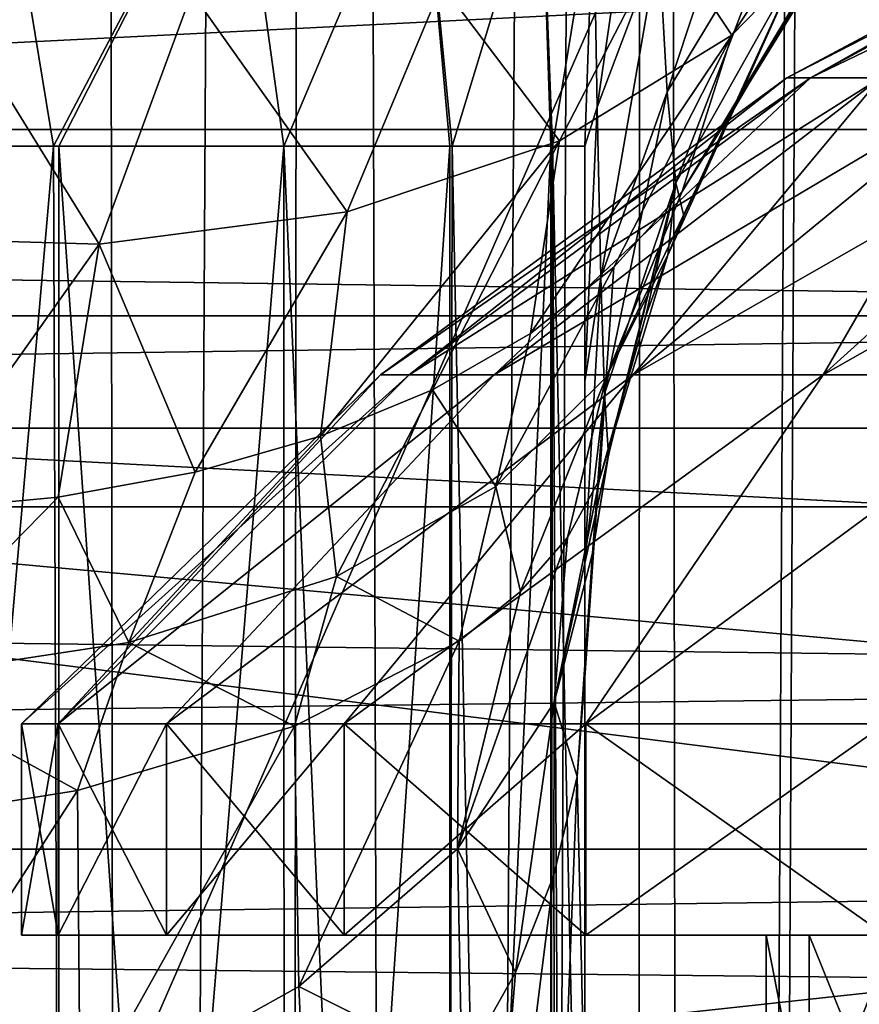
# Model space of a CAD drawing. Header units: millimetres. Extents: x -100 to 100, y -64 to 136.
# Tile 203 of 256: x -3.8 to -2.61, y 22.6 to 24. Entities that reach past the tile are written whole.
import ezdxf

# ---------------------------------------------------------------- set-up
doc = ezdxf.new("R2010")
doc.units = ezdxf.units.MM
doc.header["$LTSCALE"] = 159.143519
for name, color, linetype in [('100', 7, 'CONTINUOUS'), ('101', 7, 'CONTINUOUS'), ('102', 7, 'CONTINUOUS'), ('258', 7, 'CONTINUOUS'), ('351', 7, 'CONTINUOUS'), ('357', 7, 'CONTINUOUS'), ('369', 7, 'CONTINUOUS'), ('407', 7, 'CONTINUOUS'), ('412', 7, 'CONTINUOUS'), ('53', 7, 'CONTINUOUS'), ('536', 7, 'CONTINUOUS'), ('537', 7, 'CONTINUOUS'), ('538', 7, 'CONTINUOUS'), ('545', 7, 'CONTINUOUS'), ('560', 7, 'CONTINUOUS'), ('561', 7, 'CONTINUOUS'), ('94', 7, 'CONTINUOUS'), ('95', 7, 'CONTINUOUS'), ('96', 7, 'CONTINUOUS'), ('97', 7, 'CONTINUOUS'), ('98', 7, 'CONTINUOUS'), ('99', 7, 'CONTINUOUS')]:
    doc.layers.add(name, color=color, linetype=linetype)

msp = doc.modelspace()

# ---------------------------------------------------------------- linework, layer by layer
at = {"layer": '100', "color": 7, "linetype": 'CONTINUOUS', "true_color": 0x8c979c}
for points in [[(-3, 23.4864, 14.3026), (-3, 23.8206, 13.5871), (-3, 21.7143, 13.5871), (-3, 23.4864, 14.3026)], [(-3, 23.233, 15.0542), (-3, 23.4864, 14.3026), (-3, 21.7143, 13.5871), (-3, 23.233, 15.0542)], [(-3, 23.0659, 15.8261), (-3, 23.233, 15.0542), (-3, 21.7143, 13.5871), (-3, 23.0659, 15.8261)], [(-3, 23.0659, 15.8261), (-3, 21.7143, 13.5871), (-3, 22.4446, 15.4133), (-3, 23.0659, 15.8261)]]:
    msp.add_3dface(points, dxfattribs=at)
at = {"layer": '101', "color": 7, "linetype": 'CONTINUOUS', "true_color": 0x8c979c}
for points in [[(-3, 23.0659, 15.8261), (-3, 22.4446, 15.4133), (-3.011, 22.9252, 16.0652), (-3, 23.0659, 15.8261)], [(-3.044, 22.7852, 16.3029), (-3.011, 22.9252, 16.0652), (-3.0422, 22.1202, 15.8474), (-3.044, 22.7852, 16.3029)], [(-3.011, 22.9252, 16.0652), (-3, 22.4446, 15.4133), (-3.0422, 22.1202, 15.8474), (-3.011, 22.9252, 16.0652)], [(-3.0987, 22.6471, 16.5375), (-3.044, 22.7852, 16.3029), (-3.1678, 21.8036, 16.271), (-3.0987, 22.6471, 16.5375)], [(-3.1678, 21.8036, 16.271), (-3.044, 22.7852, 16.3029), (-3.0422, 22.1202, 15.8474), (-3.1678, 21.8036, 16.271)], [(-3.1749, 22.5115, 16.7677), (-3.0987, 22.6471, 16.5375), (-3.1678, 21.8036, 16.271), (-3.1749, 22.5115, 16.7677)]]:
    msp.add_3dface(points, dxfattribs=at)
at = {"layer": '102', "color": 7, "linetype": 'CONTINUOUS', "true_color": 0x8c979c}
for points in [[(-2.9792, 23.3473, 16.5252), (-2.9549, 23.4347, 16.2632), (-3.0435, 23.0304, 16.5319), (-2.9792, 23.3473, 16.5252)], [(-2.9549, 23.4347, 16.2632), (-2.9666, 23.3816, 16.2121), (-3.0435, 23.0304, 16.5319), (-2.9549, 23.4347, 16.2632)], [(-2.9666, 23.3816, 16.2121), (-2.9891, 23.2427, 16.0612), (-3.0435, 23.0304, 16.5319), (-2.9666, 23.3816, 16.2121)], [(-2.9666, 23.3816, 16.2121), (-2.9882, 23.2497, 16.0695), (-2.9891, 23.2427, 16.0612), (-2.9666, 23.3816, 16.2121)], [(-3.0248, 23.2649, 16.7861), (-2.9792, 23.3473, 16.5252), (-3.0435, 23.0304, 16.5319), (-3.0248, 23.2649, 16.7861)], [(-3.0914, 23.1883, 17.0441), (-3.0248, 23.2649, 16.7861), (-3.181, 22.8224, 17.014), (-3.0914, 23.1883, 17.0441)], [(-3.181, 22.8224, 17.014), (-3.0248, 23.2649, 16.7861), (-3.0435, 23.0304, 16.5319), (-3.181, 22.8224, 17.014)], [(-2.9891, 23.2427, 16.0612), (-3.011, 22.9252, 16.0652), (-3.0435, 23.0304, 16.5319), (-2.9891, 23.2427, 16.0612)], [(-2.9891, 23.2427, 16.0612), (-3, 23.0659, 15.8261), (-3.011, 22.9252, 16.0652), (-2.9891, 23.2427, 16.0612)], [(-3.1787, 23.1178, 17.2976), (-3.0914, 23.1883, 17.0441), (-3.181, 22.8224, 17.014), (-3.1787, 23.1178, 17.2976)], [(-3.4126, 22.9971, 17.7848), (-3.1787, 23.1178, 17.2976), (-3.4061, 22.6273, 17.4892), (-3.4126, 22.9971, 17.7848)], [(-3.4061, 22.6273, 17.4892), (-3.1787, 23.1178, 17.2976), (-3.181, 22.8224, 17.014), (-3.4061, 22.6273, 17.4892)], [(-3.0987, 22.6471, 16.5375), (-3.181, 22.8224, 17.014), (-3.0435, 23.0304, 16.5319), (-3.0987, 22.6471, 16.5375)], [(-3.044, 22.7852, 16.3029), (-3.0987, 22.6471, 16.5375), (-3.0435, 23.0304, 16.5319), (-3.044, 22.7852, 16.3029)], [(-3.011, 22.9252, 16.0652), (-3.044, 22.7852, 16.3029), (-3.0435, 23.0304, 16.5319), (-3.011, 22.9252, 16.0652)], [(-3.7207, 22.9057, 18.2359), (-3.4126, 22.9971, 17.7848), (-3.7168, 22.454, 17.9374), (-3.7207, 22.9057, 18.2359)], [(-3.7168, 22.454, 17.9374), (-3.4126, 22.9971, 17.7848), (-3.4061, 22.6273, 17.4892), (-3.7168, 22.454, 17.9374)], [(-4.0954, 22.846, 18.6396), (-3.7207, 22.9057, 18.2359), (-4.1042, 22.3106, 18.3394), (-4.0954, 22.846, 18.6396)], [(-4.1042, 22.3106, 18.3394), (-3.7207, 22.9057, 18.2359), (-3.7168, 22.454, 17.9374), (-4.1042, 22.3106, 18.3394)], [(-3.1749, 22.5115, 16.7677), (-3.4061, 22.6273, 17.4892), (-3.181, 22.8224, 17.014), (-3.1749, 22.5115, 16.7677)], [(-3.0987, 22.6471, 16.5375), (-3.1749, 22.5115, 16.7677), (-3.181, 22.8224, 17.014), (-3.0987, 22.6471, 16.5375)], [(-3.3894, 22.2518, 17.2088), (-3.7168, 22.454, 17.9374), (-3.4061, 22.6273, 17.4892), (-3.3894, 22.2518, 17.2088)], [(-3.1749, 22.5115, 16.7677), (-3.3894, 22.2518, 17.2088), (-3.4061, 22.6273, 17.4892), (-3.1749, 22.5115, 16.7677)]]:
    msp.add_3dface(points, dxfattribs=at)
at = {"layer": '258', "linetype": 'CONTINUOUS'}
for points in [[(-0.0003, 24.9999, 23.2), (-2.6128, 24.863, 23.2), (-2.2707, 20.8769, 23.2), (-0.0003, 24.9999, 23.2)], [(-2.6128, 24.863, 23.2), (-5.1981, 24.4535, 23.2), (-4.514, 20.5091, 23.2), (-2.6128, 24.863, 23.2)], [(-2.2707, 20.8769, 23.2), (-2.6128, 24.863, 23.2), (-4.514, 20.5091, 23.2), (-2.2707, 20.8769, 23.2)]]:
    msp.add_3dface(points, dxfattribs=at)
at = {"layer": '351', "color": 7, "linetype": 'CONTINUOUS', "true_color": 0x323232}
for points in [[(-5.1565, 24.2518, 39.9), (7.6641, 23.5797, 39.9), (-7.6641, 23.5797, 39.9), (-5.1565, 24.2518, 39.9)], [(5.1565, 24.2518, 39.9), (7.6641, 23.5797, 39.9), (-5.1565, 24.2518, 39.9), (5.1565, 24.2518, 39.9)], [(-10.0876, 22.6491, 39.9), (-7.6641, 23.5797, 39.9), (-1.2348, 22.7665, 39.9), (-10.0876, 22.6491, 39.9)], [(7.6641, 23.5797, 39.9), (10.0876, 22.6491, 39.9), (-7.6641, 23.5797, 39.9), (7.6641, 23.5797, 39.9)], [(-7.6641, 23.5797, 39.9), (10.0876, 22.6491, 39.9), (1.2348, 22.7665, 39.9), (-7.6641, 23.5797, 39.9)], [(-1.2348, 22.7665, 39.9), (-7.6641, 23.5797, 39.9), (1.2348, 22.7665, 39.9), (-1.2348, 22.7665, 39.9)], [(-3.6899, 22.4994, 39.9), (-10.0876, 22.6491, 39.9), (-1.2348, 22.7665, 39.9), (-3.6899, 22.4994, 39.9)], [(-6.1018, 21.9683, 39.9), (-10.0876, 22.6491, 39.9), (-3.6899, 22.4994, 39.9), (-6.1018, 21.9683, 39.9)]]:
    msp.add_3dface(points, dxfattribs=at)
at = {"layer": '357', "color": 7, "linetype": 'CONTINUOUS', "true_color": 0x323232}
for points in [[(-12.1584, 24.7777, 47.7), (-14.6035, 23.42, 47.7), (12.1584, 24.7777, 47.7), (-12.1584, 24.7777, 47.7)], [(12.1584, 24.7777, 47.7), (-14.6035, 23.42, 47.7), (14.6035, 23.42, 47.7), (12.1584, 24.7777, 47.7)], [(-16.8986, 21.8219, 47.7), (-1.2127, 22.3671, 47.7), (14.6035, 23.42, 47.7), (-16.8986, 21.8219, 47.7)], [(-14.6035, 23.42, 47.7), (-16.8986, 21.8219, 47.7), (14.6035, 23.42, 47.7), (-14.6035, 23.42, 47.7)]]:
    msp.add_3dface(points, dxfattribs=at)
at = {"layer": '369', "color": 7, "linetype": 'CONTINUOUS', "true_color": 0x323232}
msp.add_3dface([(-3.6899, 22.4994, 39.9), (-1.2348, 22.7665, 39.9), (-2.3712, 22.5609, 39.9134), (-3.6899, 22.4994, 39.9)], dxfattribs=at)
at = {"layer": '407', "color": 7, "linetype": 'CONTINUOUS'}
for points in [[(-19.2494, 23.8442, 36.7), (-19.1002, 24.4136, 36.7), (19.2494, 23.8442, 36.7), (-19.2494, 23.8442, 36.7)], [(19.2494, 23.8442, 36.7), (-19.1002, 24.4136, 36.7), (19.1002, 24.4136, 36.7), (19.2494, 23.8442, 36.7)], [(-19.4931, 23.3085, 36.7), (-19.2494, 23.8442, 36.7), (19.4931, 23.3085, 36.7), (-19.4931, 23.3085, 36.7)], [(19.4931, 23.3085, 36.7), (-19.2494, 23.8442, 36.7), (19.2494, 23.8442, 36.7), (19.4931, 23.3085, 36.7)], [(-19.8244, 22.822, 36.7), (-19.4931, 23.3085, 36.7), (19.8244, 22.822, 36.7), (-19.8244, 22.822, 36.7)], [(19.8244, 22.822, 36.7), (-19.4931, 23.3085, 36.7), (19.4931, 23.3085, 36.7), (19.8244, 22.822, 36.7)], [(-20.2336, 22.3989, 36.7), (-19.8244, 22.822, 36.7), (20.2336, 22.3989, 36.7), (-20.2336, 22.3989, 36.7)], [(20.2336, 22.3989, 36.7), (-19.8244, 22.822, 36.7), (19.8244, 22.822, 36.7), (20.2336, 22.3989, 36.7)]]:
    msp.add_3dface(points, dxfattribs=at)
at = {"layer": '412', "linetype": 'CONTINUOUS'}
for points in [[(-19.1002, 24.4136, 36.7427), (-19.2494, 23.8442, 36.7427), (19.1002, 24.4136, 36.7427), (-19.1002, 24.4136, 36.7427)], [(19.1002, 24.4136, 36.7427), (-19.2494, 23.8442, 36.7427), (19.2494, 23.8442, 36.7427), (19.1002, 24.4136, 36.7427)], [(-19.2494, 23.8442, 36.7427), (-19.4931, 23.3085, 36.7427), (19.2494, 23.8442, 36.7427), (-19.2494, 23.8442, 36.7427)], [(19.2494, 23.8442, 36.7427), (-19.4931, 23.3085, 36.7427), (19.4931, 23.3085, 36.7427), (19.2494, 23.8442, 36.7427)], [(-19.4931, 23.3085, 36.7427), (-19.8244, 22.822, 36.7427), (19.4931, 23.3085, 36.7427), (-19.4931, 23.3085, 36.7427)], [(19.4931, 23.3085, 36.7427), (-19.8244, 22.822, 36.7427), (19.8244, 22.822, 36.7427), (19.4931, 23.3085, 36.7427)], [(-19.8244, 22.822, 36.7427), (-20.2336, 22.3989, 36.7427), (19.8244, 22.822, 36.7427), (-19.8244, 22.822, 36.7427)], [(19.8244, 22.822, 36.7427), (-20.2336, 22.3989, 36.7427), (20.2336, 22.3989, 36.7427), (19.8244, 22.822, 36.7427)]]:
    msp.add_3dface(points, dxfattribs=at)
at = {"layer": '53', "color": 7, "linetype": 'CONTINUOUS', "true_color": 0x8c979c}
for points in [[(-4.1683, 52.4134, -13.9078), (-3.7139, 52.3173, -14.1457), (-4.0214, 5.848, -13.9886), (-4.1683, 52.4134, -13.9078)], [(-4.0214, 5.848, -13.9886), (-3.7139, 52.3173, -14.1457), (-3.905, 5.5047, -14.0499), (-4.0214, 5.848, -13.9886)], [(-3.905, 5.5047, -14.0499), (-3.7139, 52.3173, -14.1457), (-3.6448, 4.6927, -14.1789), (-3.905, 5.5047, -14.0499)], [(-3.7139, 52.3173, -14.1457), (-3.3826, 52.2659, -14.298), (-3.6448, 4.6927, -14.1789), (-3.7139, 52.3173, -14.1457)], [(-3.6448, 4.6927, -14.1789), (-3.3826, 52.2659, -14.298), (-3.4293, 3.9541, -14.2775), (-3.6448, 4.6927, -14.1789)], [(-3.4293, 3.9541, -14.2775), (-3.3826, 52.2659, -14.298), (-3.2403, 3.2256, -14.3581), (-3.4293, 3.9541, -14.2775)], [(-3.3826, 52.2659, -14.298), (-2.9096, 52.2138, -14.4865), (-3.2403, 3.2256, -14.3581), (-3.3826, 52.2659, -14.298)], [(-3.2403, 3.2256, -14.3581), (-2.9096, 52.2138, -14.4865), (-3.1156, 2.6725, -14.4084), (-3.2403, 3.2256, -14.3581)], [(-3.1156, 2.6725, -14.4084), (-2.9096, 52.2138, -14.4865), (-2.9323, 1.618, -14.4782), (-3.1156, 2.6725, -14.4084)], [(-2.9323, 1.618, -14.4782), (-2.9096, 52.2138, -14.4865), (-2.8445, 0.748, -14.5099), (-2.9323, 1.618, -14.4782)], [(-2.9096, 52.2138, -14.4865), (-2.5619, 52.1879, -14.6047), (-2.8445, 0.748, -14.5099), (-2.9096, 52.2138, -14.4865)], [(-2.5619, 52.1879, -14.6047), (-2.8215, 0, -14.518), (-2.8445, 0.748, -14.5099), (-2.5619, 52.1879, -14.6047)], [(-2.8215, 0, -14.518), (-2.5619, 52.1879, -14.6047), (-2.6099, -7.5274, -14.5894), (-2.8215, 0, -14.518)]]:
    msp.add_3dface(points, dxfattribs=at)
at = {"layer": '536', "color": 7, "linetype": 'CONTINUOUS', "true_color": 0xaaaaaa}
for points in [[(-3.8, 22.7, 92.5), (-3.7482, 22.7, 91.8746), (-2.7424, 22.7, 92.2955), (-3.8, 22.7, 92.5)], [(-3.7482, 22.7, 93.1254), (-3.8, 22.7, 92.5), (-2.6817, 22.7, 93.109), (-3.7482, 22.7, 93.1254)], [(-2.6817, 22.7, 93.109), (-3.8, 22.7, 92.5), (-2.7424, 22.7, 92.7045), (-2.6817, 22.7, 93.109)], [(-2.7424, 22.7, 92.7045), (-3.8, 22.7, 92.5), (-2.7424, 22.7, 92.2955), (-2.7424, 22.7, 92.7045)], [(-3.7482, 22.7, 91.8746), (-3.5941, 22.7, 91.2661), (-2.5617, 22.7, 91.5), (-3.7482, 22.7, 91.8746)], [(-2.7424, 22.7, 92.2955), (-3.7482, 22.7, 91.8746), (-2.6817, 22.7, 91.891), (-2.7424, 22.7, 92.2955)], [(-2.6817, 22.7, 91.891), (-3.7482, 22.7, 91.8746), (-2.5617, 22.7, 91.5), (-2.6817, 22.7, 91.891)], [(-3.5941, 22.7, 93.7339), (-3.7482, 22.7, 93.1254), (-2.5617, 22.7, 93.5), (-3.5941, 22.7, 93.7339)], [(-2.5617, 22.7, 93.5), (-3.7482, 22.7, 93.1254), (-2.6817, 22.7, 93.109), (-2.5617, 22.7, 93.5)], [(-3.5941, 22.7, 91.2661), (-3.342, 22.7, 90.6914), (-1, 22.7, 91.382), (-3.5941, 22.7, 91.2661)], [(-2.5617, 22.7, 91.5), (-3.5941, 22.7, 91.2661), (-1.118, 22.7, 91.5), (-2.5617, 22.7, 91.5)], [(-1.118, 22.7, 91.5), (-3.5941, 22.7, 91.2661), (1.118, 22.7, 91.5), (-1.118, 22.7, 91.5)], [(-3.5941, 22.7, 91.2661), (-1, 22.7, 91.382), (1.118, 22.7, 91.5), (-3.5941, 22.7, 91.2661)], [(-3.342, 22.7, 94.3086), (-3.5941, 22.7, 93.7339), (-1, 22.7, 95.0617), (-3.342, 22.7, 94.3086)], [(-1, 22.7, 95.0617), (-3.5941, 22.7, 93.7339), (-1, 22.7, 93.618), (-1, 22.7, 95.0617)], [(-1, 22.7, 93.618), (-3.5941, 22.7, 93.7339), (-2.5617, 22.7, 93.5), (-1, 22.7, 93.618)], [(-3.342, 22.7, 90.6914), (-2.9987, 22.7, 90.166), (-1, 22.7, 91.382), (-3.342, 22.7, 90.6914)], [(-2.9987, 22.7, 94.834), (-3.342, 22.7, 94.3086), (-1, 22.7, 95.0617), (-2.9987, 22.7, 94.834)], [(-2.9987, 22.7, 90.166), (-2.5737, 22.7, 89.7043), (-1, 22.7, 89.9383), (-2.9987, 22.7, 90.166)], [(-2.9987, 22.7, 90.166), (-1, 22.7, 89.9383), (-1, 22.7, 91.382), (-2.9987, 22.7, 90.166)], [(-2.5737, 22.7, 95.2957), (-2.9987, 22.7, 94.834), (-0.2045, 22.7, 95.2424), (-2.5737, 22.7, 95.2957)], [(-2.9987, 22.7, 94.834), (-1, 22.7, 95.0617), (-0.609, 22.7, 95.1817), (-2.9987, 22.7, 94.834)], [(-0.2045, 22.7, 95.2424), (-2.9987, 22.7, 94.834), (-0.609, 22.7, 95.1817), (-0.2045, 22.7, 95.2424)]]:
    msp.add_3dface(points, dxfattribs=at)
at = {"layer": '537', "color": 7, "linetype": 'CONTINUOUS', "true_color": 0xaaaaaa}
for points in [[(-2.7131, 23.9179, 92.5), (-2.6797, 23.9179, 92.9244), (-2.0828, 24.255, 92.5), (-2.7131, 23.9179, 92.5)], [(-2.6797, 23.9179, 92.9244), (-2.5803, 23.9179, 93.3384), (-2.0571, 24.255, 92.8258), (-2.6797, 23.9179, 92.9244)], [(-2.0828, 24.255, 92.5), (-2.6797, 23.9179, 92.9244), (-2.0571, 24.255, 92.8258), (-2.0828, 24.255, 92.5)], [(-3.2901, 23.4959, 92.5), (-3.2496, 23.4959, 93.0147), (-2.7131, 23.9179, 92.5), (-3.2901, 23.4959, 92.5)], [(-3.2496, 23.4959, 93.0147), (-3.1291, 23.4959, 93.5167), (-2.6797, 23.9179, 92.9244), (-3.2496, 23.4959, 93.0147)], [(-2.7131, 23.9179, 92.5), (-3.2496, 23.4959, 93.0147), (-2.6797, 23.9179, 92.9244), (-2.7131, 23.9179, 92.5)], [(-3.1291, 23.4959, 93.5167), (-2.9315, 23.4959, 93.9937), (-2.5803, 23.9179, 93.3384), (-3.1291, 23.4959, 93.5167)], [(-2.6797, 23.9179, 92.9244), (-3.1291, 23.4959, 93.5167), (-2.5803, 23.9179, 93.3384), (-2.6797, 23.9179, 92.9244)], [(-2.9315, 23.4959, 93.9937), (-2.6618, 23.4959, 94.4339), (-2.4174, 23.9179, 93.7317), (-2.9315, 23.4959, 93.9937)], [(-2.5803, 23.9179, 93.3384), (-2.9315, 23.4959, 93.9937), (-2.4174, 23.9179, 93.7317), (-2.5803, 23.9179, 93.3384)], [(-2.6618, 23.4959, 94.4339), (-2.3265, 23.4959, 94.8265), (-2.195, 23.9179, 94.0947), (-2.6618, 23.4959, 94.4339)], [(-2.4174, 23.9179, 93.7317), (-2.6618, 23.4959, 94.4339), (-2.195, 23.9179, 94.0947), (-2.4174, 23.9179, 93.7317)], [(-3.8, 23, 92.5), (-3.7482, 23, 93.1254), (-3.2901, 23.4959, 92.5), (-3.8, 23, 92.5)], [(-3.7482, 23, 93.1254), (-3.5941, 23, 93.7339), (-3.1291, 23.4959, 93.5167), (-3.7482, 23, 93.1254)], [(-3.2901, 23.4959, 92.5), (-3.7482, 23, 93.1254), (-3.2496, 23.4959, 93.0147), (-3.2901, 23.4959, 92.5)], [(-3.2496, 23.4959, 93.0147), (-3.7482, 23, 93.1254), (-3.1291, 23.4959, 93.5167), (-3.2496, 23.4959, 93.0147)], [(-3.5941, 23, 93.7339), (-3.342, 23, 94.3086), (-2.9315, 23.4959, 93.9937), (-3.5941, 23, 93.7339)], [(-3.1291, 23.4959, 93.5167), (-3.5941, 23, 93.7339), (-2.9315, 23.4959, 93.9937), (-3.1291, 23.4959, 93.5167)], [(-3.342, 23, 94.3086), (-2.9987, 23, 94.834), (-2.6618, 23.4959, 94.4339), (-3.342, 23, 94.3086)], [(-2.9315, 23.4959, 93.9937), (-3.342, 23, 94.3086), (-2.6618, 23.4959, 94.4339), (-2.9315, 23.4959, 93.9937)], [(-2.9987, 23, 94.834), (-2.5737, 23, 95.2957), (-2.3265, 23.4959, 94.8265), (-2.9987, 23, 94.834)], [(-2.6618, 23.4959, 94.4339), (-2.9987, 23, 94.834), (-2.3265, 23.4959, 94.8265), (-2.6618, 23.4959, 94.4339)]]:
    msp.add_3dface(points, dxfattribs=at)
at = {"layer": '538', "color": 7, "linetype": 'CONTINUOUS', "true_color": 0xaaaaaa}
for points in [[(-2.7131, 23.9179, 92.5), (-2.0828, 24.255, 92.5), (-2.0571, 24.255, 92.1742), (-2.7131, 23.9179, 92.5)], [(-2.6797, 23.9179, 92.0756), (-2.7131, 23.9179, 92.5), (-2.0571, 24.255, 92.1742), (-2.6797, 23.9179, 92.0756)], [(-2.5803, 23.9179, 91.6616), (-2.6797, 23.9179, 92.0756), (-1.9808, 24.255, 91.8564), (-2.5803, 23.9179, 91.6616)], [(-1.9808, 24.255, 91.8564), (-2.6797, 23.9179, 92.0756), (-2.0571, 24.255, 92.1742), (-1.9808, 24.255, 91.8564)], [(-3.2901, 23.4959, 92.5), (-2.7131, 23.9179, 92.5), (-2.6797, 23.9179, 92.0756), (-3.2901, 23.4959, 92.5)], [(-3.2496, 23.4959, 91.9853), (-3.2901, 23.4959, 92.5), (-2.6797, 23.9179, 92.0756), (-3.2496, 23.4959, 91.9853)], [(-3.1291, 23.4959, 91.4833), (-3.2496, 23.4959, 91.9853), (-2.5803, 23.9179, 91.6616), (-3.1291, 23.4959, 91.4833)], [(-2.5803, 23.9179, 91.6616), (-3.2496, 23.4959, 91.9853), (-2.6797, 23.9179, 92.0756), (-2.5803, 23.9179, 91.6616)], [(-2.9315, 23.4959, 91.0063), (-3.1291, 23.4959, 91.4833), (-2.4174, 23.9179, 91.2683), (-2.9315, 23.4959, 91.0063)], [(-2.4174, 23.9179, 91.2683), (-3.1291, 23.4959, 91.4833), (-2.5803, 23.9179, 91.6616), (-2.4174, 23.9179, 91.2683)], [(-2.6618, 23.4959, 90.5661), (-2.9315, 23.4959, 91.0063), (-2.195, 23.9179, 90.9053), (-2.6618, 23.4959, 90.5661)], [(-2.195, 23.9179, 90.9053), (-2.9315, 23.4959, 91.0063), (-2.4174, 23.9179, 91.2683), (-2.195, 23.9179, 90.9053)], [(-2.3265, 23.4959, 90.1735), (-2.6618, 23.4959, 90.5661), (-1.9185, 23.9179, 90.5815), (-2.3265, 23.4959, 90.1735)], [(-1.9185, 23.9179, 90.5815), (-2.6618, 23.4959, 90.5661), (-2.195, 23.9179, 90.9053), (-1.9185, 23.9179, 90.5815)], [(-3.8, 23, 92.5), (-3.2901, 23.4959, 92.5), (-3.2496, 23.4959, 91.9853), (-3.8, 23, 92.5)], [(-3.8, 23, 92.5), (-3.2496, 23.4959, 91.9853), (-3.7482, 23, 91.8746), (-3.8, 23, 92.5)], [(-3.2496, 23.4959, 91.9853), (-3.1291, 23.4959, 91.4833), (-3.7482, 23, 91.8746), (-3.2496, 23.4959, 91.9853)], [(-3.7482, 23, 91.8746), (-3.1291, 23.4959, 91.4833), (-3.5941, 23, 91.2661), (-3.7482, 23, 91.8746)], [(-3.1291, 23.4959, 91.4833), (-2.9315, 23.4959, 91.0063), (-3.5941, 23, 91.2661), (-3.1291, 23.4959, 91.4833)], [(-3.5941, 23, 91.2661), (-2.9315, 23.4959, 91.0063), (-3.342, 23, 90.6914), (-3.5941, 23, 91.2661)], [(-2.9315, 23.4959, 91.0063), (-2.6618, 23.4959, 90.5661), (-3.342, 23, 90.6914), (-2.9315, 23.4959, 91.0063)], [(-3.342, 23, 90.6914), (-2.6618, 23.4959, 90.5661), (-2.9987, 23, 90.166), (-3.342, 23, 90.6914)], [(-2.6618, 23.4959, 90.5661), (-2.3265, 23.4959, 90.1735), (-2.9987, 23, 90.166), (-2.6618, 23.4959, 90.5661)], [(-2.9987, 23, 90.166), (-2.3265, 23.4959, 90.1735), (-2.5737, 23, 89.7043), (-2.9987, 23, 90.166)]]:
    msp.add_3dface(points, dxfattribs=at)
at = {"layer": '545', "color": 7, "linetype": 'CONTINUOUS', "true_color": 0xaaaaaa}
for points in [[(-2.6818, 22.3896, 91.8914), (-2.7424, 22.3822, 92.2957), (-2.7424, 22.7, 92.2955), (-2.6818, 22.3896, 91.8914)], [(-2.6818, 22.3896, 91.8914), (-2.7424, 22.7, 92.2955), (-2.6817, 22.7, 91.891), (-2.6818, 22.3896, 91.8914)], [(-2.7424, 22.3822, 92.2957), (-2.7424, 22.3822, 92.7043), (-2.7424, 22.7, 92.2955), (-2.7424, 22.3822, 92.2957)], [(-2.7424, 22.3822, 92.7043), (-2.6818, 22.3896, 93.1086), (-2.7424, 22.7, 92.7045), (-2.7424, 22.3822, 92.7043)], [(-2.7424, 22.3822, 92.7043), (-2.7424, 22.7, 92.7045), (-2.7424, 22.7, 92.2955), (-2.7424, 22.3822, 92.7043)], [(-2.6818, 22.3896, 93.1086), (-2.6817, 22.7, 93.109), (-2.7424, 22.7, 92.7045), (-2.6818, 22.3896, 93.1086)], [(-2.5617, 22.4037, 91.5), (-2.6818, 22.3896, 91.8914), (-2.5617, 22.7, 91.5), (-2.5617, 22.4037, 91.5)], [(-2.6818, 22.3896, 91.8914), (-2.6817, 22.7, 91.891), (-2.5617, 22.7, 91.5), (-2.6818, 22.3896, 91.8914)], [(-2.6818, 22.3896, 93.1086), (-2.5617, 22.4037, 93.5), (-2.6817, 22.7, 93.109), (-2.6818, 22.3896, 93.1086)], [(-2.5617, 22.4037, 93.5), (-2.5617, 22.7, 93.5), (-2.6817, 22.7, 93.109), (-2.5617, 22.4037, 93.5)]]:
    msp.add_3dface(points, dxfattribs=at)
at = {"layer": '560', "color": 7, "linetype": 'CONTINUOUS', "true_color": 0xaaaaaa}
for points in [[(-3.8, 22.7, 92.5), (-3.7482, 22.7, 93.1254), (-3.8, 23, 92.5), (-3.8, 22.7, 92.5)], [(-3.7482, 22.7, 93.1254), (-3.7482, 23, 93.1254), (-3.8, 23, 92.5), (-3.7482, 22.7, 93.1254)], [(-3.7482, 22.7, 93.1254), (-3.5941, 22.7, 93.7339), (-3.7482, 23, 93.1254), (-3.7482, 22.7, 93.1254)], [(-3.5941, 22.7, 93.7339), (-3.5941, 23, 93.7339), (-3.7482, 23, 93.1254), (-3.5941, 22.7, 93.7339)], [(-3.5941, 22.7, 93.7339), (-3.342, 22.7, 94.3086), (-3.5941, 23, 93.7339), (-3.5941, 22.7, 93.7339)], [(-3.342, 22.7, 94.3086), (-3.342, 23, 94.3086), (-3.5941, 23, 93.7339), (-3.342, 22.7, 94.3086)], [(-3.342, 22.7, 94.3086), (-2.9987, 22.7, 94.834), (-3.342, 23, 94.3086), (-3.342, 22.7, 94.3086)], [(-2.9987, 22.7, 94.834), (-2.9987, 23, 94.834), (-3.342, 23, 94.3086), (-2.9987, 22.7, 94.834)], [(-2.9987, 22.7, 94.834), (-2.5737, 22.7, 95.2957), (-2.9987, 23, 94.834), (-2.9987, 22.7, 94.834)], [(-2.5737, 22.7, 95.2957), (-2.5737, 23, 95.2957), (-2.9987, 23, 94.834), (-2.5737, 22.7, 95.2957)]]:
    msp.add_3dface(points, dxfattribs=at)
at = {"layer": '561', "color": 7, "linetype": 'CONTINUOUS', "true_color": 0xaaaaaa}
for points in [[(-3.7482, 22.7, 91.8746), (-3.8, 22.7, 92.5), (-3.7482, 23, 91.8746), (-3.7482, 22.7, 91.8746)], [(-3.8, 22.7, 92.5), (-3.8, 23, 92.5), (-3.7482, 23, 91.8746), (-3.8, 22.7, 92.5)], [(-3.5941, 22.7, 91.2661), (-3.7482, 22.7, 91.8746), (-3.5941, 23, 91.2661), (-3.5941, 22.7, 91.2661)], [(-3.7482, 22.7, 91.8746), (-3.7482, 23, 91.8746), (-3.5941, 23, 91.2661), (-3.7482, 22.7, 91.8746)], [(-3.342, 22.7, 90.6914), (-3.5941, 22.7, 91.2661), (-3.342, 23, 90.6914), (-3.342, 22.7, 90.6914)], [(-3.5941, 22.7, 91.2661), (-3.5941, 23, 91.2661), (-3.342, 23, 90.6914), (-3.5941, 22.7, 91.2661)], [(-2.9987, 22.7, 90.166), (-3.342, 22.7, 90.6914), (-2.9987, 23, 90.166), (-2.9987, 22.7, 90.166)], [(-3.342, 22.7, 90.6914), (-3.342, 23, 90.6914), (-2.9987, 23, 90.166), (-3.342, 22.7, 90.6914)], [(-2.5737, 22.7, 89.7043), (-2.9987, 22.7, 90.166), (-2.5737, 23, 89.7043), (-2.5737, 22.7, 89.7043)], [(-2.9987, 22.7, 90.166), (-2.9987, 23, 90.166), (-2.5737, 23, 89.7043), (-2.9987, 22.7, 90.166)]]:
    msp.add_3dface(points, dxfattribs=at)
at = {"layer": '94', "color": 7, "linetype": 'CONTINUOUS', "true_color": 0x8c979c}
msp.add_3dface([(-2.7873, 23.8758, 16.9368), (-2.6569, 24.0984, 17.3486), (-2.6763, 24.0692, 16.9368), (-2.7873, 23.8758, 16.9368)], dxfattribs=at)
at = {"layer": '95', "color": 7, "linetype": 'CONTINUOUS', "true_color": 0x8c979c}
for points in [[(-2.8857, 24.1199, 18.8773), (-2.6141, 24.2439, 18.4891), (-2.7912, 23.9786, 17.9089), (-2.8857, 24.1199, 18.8773)], [(-2.6141, 24.2439, 18.4891), (-2.6107, 24.1639, 17.4864), (-2.7912, 23.9786, 17.9089), (-2.6141, 24.2439, 18.4891)], [(-2.6107, 24.1639, 17.4864), (-2.6569, 24.0984, 17.3486), (-2.8618, 23.7561, 17.2013), (-2.6107, 24.1639, 17.4864)], [(-2.7912, 23.9786, 17.9089), (-2.6107, 24.1639, 17.4864), (-2.8618, 23.7561, 17.2013), (-2.7912, 23.9786, 17.9089)], [(-3.203, 24.0499, 19.2588), (-2.8857, 24.1199, 18.8773), (-3.0359, 23.8285, 18.3256), (-3.203, 24.0499, 19.2588)], [(-3.0359, 23.8285, 18.3256), (-2.8857, 24.1199, 18.8773), (-2.7912, 23.9786, 17.9089), (-3.0359, 23.8285, 18.3256)], [(-2.6569, 24.0984, 17.3486), (-2.7873, 23.8758, 16.9368), (-2.8618, 23.7561, 17.2013), (-2.6569, 24.0984, 17.3486)], [(-4.0809, 23.6931, 19.4695), (-3.9415, 24.0893, 19.9525), (-3.6897, 23.6813, 19.1198), (-4.0809, 23.6931, 19.4695)], [(-3.9415, 24.0893, 19.9525), (-3.5583, 24.0391, 19.6212), (-3.6897, 23.6813, 19.1198), (-3.9415, 24.0893, 19.9525)], [(-3.5583, 24.0391, 19.6212), (-3.203, 24.0499, 19.2588), (-3.3378, 23.7273, 18.7339), (-3.5583, 24.0391, 19.6212)], [(-3.3378, 23.7273, 18.7339), (-3.203, 24.0499, 19.2588), (-3.0359, 23.8285, 18.3256), (-3.3378, 23.7273, 18.7339)], [(-3.6897, 23.6813, 19.1198), (-3.5583, 24.0391, 19.6212), (-3.3378, 23.7273, 18.7339), (-3.6897, 23.6813, 19.1198)], [(-3.0359, 23.8285, 18.3256), (-2.7912, 23.9786, 17.9089), (-3.0772, 23.5546, 17.7226), (-3.0359, 23.8285, 18.3256)], [(-3.0772, 23.5546, 17.7226), (-2.7912, 23.9786, 17.9089), (-2.9587, 23.6487, 17.4639), (-3.0772, 23.5546, 17.7226)], [(-2.9587, 23.6487, 17.4639), (-2.7912, 23.9786, 17.9089), (-2.8618, 23.7561, 17.2013), (-2.9587, 23.6487, 17.4639)], [(-3.3378, 23.7273, 18.7339), (-3.0359, 23.8285, 18.3256), (-3.3756, 23.4086, 18.2207), (-3.3378, 23.7273, 18.7339)], [(-3.3756, 23.4086, 18.2207), (-3.0359, 23.8285, 18.3256), (-3.2165, 23.4744, 17.9755), (-3.3756, 23.4086, 18.2207)], [(-3.2165, 23.4744, 17.9755), (-3.0359, 23.8285, 18.3256), (-3.0772, 23.5546, 17.7226), (-3.2165, 23.4744, 17.9755)], [(-3.6897, 23.6813, 19.1198), (-3.3378, 23.7273, 18.7339), (-3.5533, 23.3577, 18.4565), (-3.6897, 23.6813, 19.1198)], [(-3.5533, 23.3577, 18.4565), (-3.3378, 23.7273, 18.7339), (-3.3756, 23.4086, 18.2207), (-3.5533, 23.3577, 18.4565)], [(-4.0809, 23.6931, 19.4695), (-3.6897, 23.6813, 19.1198), (-3.9592, 23.3022, 18.8931), (-4.0809, 23.6931, 19.4695)], [(-3.9592, 23.3022, 18.8931), (-3.6897, 23.6813, 19.1198), (-3.7483, 23.3222, 18.6812), (-3.9592, 23.3022, 18.8931)], [(-3.7483, 23.3222, 18.6812), (-3.6897, 23.6813, 19.1198), (-3.5533, 23.3577, 18.4565), (-3.7483, 23.3222, 18.6812)]]:
    msp.add_3dface(points, dxfattribs=at)
at = {"layer": '96', "color": 7, "linetype": 'CONTINUOUS', "true_color": 0x8c979c}
for points in [[(-2.8618, 23.7561, 17.2013), (-2.7873, 23.8758, 16.9368), (-2.97, 23.4927, 16.9864), (-2.8618, 23.7561, 17.2013)], [(-2.97, 23.4927, 16.9864), (-2.7873, 23.8758, 16.9368), (-2.8823, 23.6661, 16.5454), (-2.97, 23.4927, 16.9864)], [(-2.8823, 23.6661, 16.5454), (-2.7873, 23.8758, 16.9368), (-2.8585, 23.7241, 16.6399), (-2.8823, 23.6661, 16.5454)], [(-2.9587, 23.6487, 17.4639), (-2.8618, 23.7561, 17.2013), (-2.97, 23.4927, 16.9864), (-2.9587, 23.6487, 17.4639)], [(-2.8596, 23.7216, 16.6356), (-2.8823, 23.6661, 16.5454), (-2.8585, 23.7241, 16.6399), (-2.8596, 23.7216, 16.6356)], [(-2.97, 23.4927, 16.9864), (-2.8823, 23.6661, 16.5454), (-2.9792, 23.3473, 16.5252), (-2.97, 23.4927, 16.9864)], [(-2.8823, 23.6661, 16.5454), (-2.9137, 23.5798, 16.4235), (-2.9792, 23.3473, 16.5252), (-2.8823, 23.6661, 16.5454)], [(-3.0772, 23.5546, 17.7226), (-2.9587, 23.6487, 17.4639), (-3.1263, 23.3374, 17.4357), (-3.0772, 23.5546, 17.7226)], [(-3.1263, 23.3374, 17.4357), (-2.9587, 23.6487, 17.4639), (-2.97, 23.4927, 16.9864), (-3.1263, 23.3374, 17.4357)], [(-2.9792, 23.3473, 16.5252), (-2.9137, 23.5798, 16.4235), (-2.9549, 23.4347, 16.2632), (-2.9792, 23.3473, 16.5252)], [(-3.2165, 23.4744, 17.9755), (-3.0772, 23.5546, 17.7226), (-3.1263, 23.3374, 17.4357), (-3.2165, 23.4744, 17.9755)], [(-3.1263, 23.3374, 17.4357), (-2.97, 23.4927, 16.9864), (-3.0914, 23.1883, 17.0441), (-3.1263, 23.3374, 17.4357)], [(-3.0914, 23.1883, 17.0441), (-2.97, 23.4927, 16.9864), (-3.0248, 23.2649, 16.7861), (-3.0914, 23.1883, 17.0441)], [(-3.0248, 23.2649, 16.7861), (-2.97, 23.4927, 16.9864), (-2.9792, 23.3473, 16.5252), (-3.0248, 23.2649, 16.7861)], [(-3.3756, 23.4086, 18.2207), (-3.2165, 23.4744, 17.9755), (-3.353, 23.2095, 17.8818), (-3.3756, 23.4086, 18.2207)], [(-3.353, 23.2095, 17.8818), (-3.2165, 23.4744, 17.9755), (-3.1263, 23.3374, 17.4357), (-3.353, 23.2095, 17.8818)], [(-3.5533, 23.3577, 18.4565), (-3.3756, 23.4086, 18.2207), (-3.6479, 23.1158, 18.3092), (-3.5533, 23.3577, 18.4565)], [(-3.6479, 23.1158, 18.3092), (-3.3756, 23.4086, 18.2207), (-3.353, 23.2095, 17.8818), (-3.6479, 23.1158, 18.3092)], [(-3.7483, 23.3222, 18.6812), (-3.5533, 23.3577, 18.4565), (-3.6479, 23.1158, 18.3092), (-3.7483, 23.3222, 18.6812)], [(-3.353, 23.2095, 17.8818), (-3.1263, 23.3374, 17.4357), (-3.1787, 23.1178, 17.2976), (-3.353, 23.2095, 17.8818)], [(-3.1787, 23.1178, 17.2976), (-3.1263, 23.3374, 17.4357), (-3.0914, 23.1883, 17.0441), (-3.1787, 23.1178, 17.2976)], [(-3.9592, 23.3022, 18.8931), (-3.7483, 23.3222, 18.6812), (-4.0042, 23.0612, 18.702), (-3.9592, 23.3022, 18.8931)], [(-4.0042, 23.0612, 18.702), (-3.7483, 23.3222, 18.6812), (-3.6479, 23.1158, 18.3092), (-4.0042, 23.0612, 18.702)], [(-3.6479, 23.1158, 18.3092), (-3.353, 23.2095, 17.8818), (-3.4126, 22.9971, 17.7848), (-3.6479, 23.1158, 18.3092)], [(-3.4126, 22.9971, 17.7848), (-3.353, 23.2095, 17.8818), (-3.1787, 23.1178, 17.2976), (-3.4126, 22.9971, 17.7848)], [(-4.0042, 23.0612, 18.702), (-3.6479, 23.1158, 18.3092), (-3.7207, 22.9057, 18.2359), (-4.0042, 23.0612, 18.702)], [(-3.7207, 22.9057, 18.2359), (-3.6479, 23.1158, 18.3092), (-3.4126, 22.9971, 17.7848), (-3.7207, 22.9057, 18.2359)], [(-4.0954, 22.846, 18.6396), (-4.0042, 23.0612, 18.702), (-3.7207, 22.9057, 18.2359), (-4.0954, 22.846, 18.6396)]]:
    msp.add_3dface(points, dxfattribs=at)
at = {"layer": '97', "color": 7, "linetype": 'CONTINUOUS', "true_color": 0x8c979c}
for points in [[(-2.9877, 24.1768, 13.4082), (-2.9825, 23.8763, 14.0655), (-2.9066, 24.3996, 13.787), (-2.9877, 24.1768, 13.4082)], [(-2.9066, 24.3996, 13.787), (-2.9825, 23.8763, 14.0655), (-2.895, 24.1084, 14.4711), (-2.9066, 24.3996, 13.787)], [(-2.895, 24.1084, 14.4711), (-2.883, 23.8978, 15.1801), (-2.7306, 24.3603, 14.8223), (-2.895, 24.1084, 14.4711)], [(-2.7306, 24.3603, 14.8223), (-2.883, 23.8978, 15.1801), (-2.7118, 24.1814, 15.5175), (-2.7306, 24.3603, 14.8223)], [(-2.883, 23.8978, 15.1801), (-2.8711, 23.7688, 15.9049), (-2.7118, 24.1814, 15.5175), (-2.883, 23.8978, 15.1801)], [(-2.7118, 24.1814, 15.5175), (-2.8711, 23.7688, 15.9049), (-2.6937, 24.0842, 16.2256), (-2.7118, 24.1814, 15.5175)], [(-2.9877, 24.1768, 13.4082), (-3, 23.8206, 13.5871), (-2.9825, 23.8763, 14.0655), (-2.9877, 24.1768, 13.4082)], [(-2.9825, 23.8763, 14.0655), (-2.9776, 23.6342, 14.764), (-2.895, 24.1084, 14.4711), (-2.9825, 23.8763, 14.0655)], [(-2.895, 24.1084, 14.4711), (-2.9776, 23.6342, 14.764), (-2.883, 23.8978, 15.1801), (-2.895, 24.1084, 14.4711)], [(-2.8711, 23.7688, 15.9049), (-2.8596, 23.7216, 16.6356), (-2.6937, 24.0842, 16.2256), (-2.8711, 23.7688, 15.9049)], [(-2.8596, 23.7216, 16.6356), (-2.8585, 23.7241, 16.6399), (-2.6937, 24.0842, 16.2256), (-2.8596, 23.7216, 16.6356)], [(-2.8585, 23.7241, 16.6399), (-2.7873, 23.8758, 16.9368), (-2.6937, 24.0842, 16.2256), (-2.8585, 23.7241, 16.6399)], [(-2.7873, 23.8758, 16.9368), (-2.6763, 24.0692, 16.9368), (-2.6937, 24.0842, 16.2256), (-2.7873, 23.8758, 16.9368)], [(-2.9776, 23.6342, 14.764), (-2.9723, 23.4688, 15.4809), (-2.883, 23.8978, 15.1801), (-2.9776, 23.6342, 14.764)], [(-2.883, 23.8978, 15.1801), (-2.9723, 23.4688, 15.4809), (-2.8711, 23.7688, 15.9049), (-2.883, 23.8978, 15.1801)], [(-2.9825, 23.8763, 14.0655), (-3, 23.8206, 13.5871), (-3, 23.4864, 14.3026), (-2.9825, 23.8763, 14.0655)], [(-2.9776, 23.6342, 14.764), (-2.9825, 23.8763, 14.0655), (-3, 23.4864, 14.3026), (-2.9776, 23.6342, 14.764)], [(-2.9723, 23.4688, 15.4809), (-2.9666, 23.3816, 16.2121), (-2.8711, 23.7688, 15.9049), (-2.9723, 23.4688, 15.4809)], [(-2.9666, 23.3816, 16.2121), (-2.9549, 23.4347, 16.2632), (-2.8711, 23.7688, 15.9049), (-2.9666, 23.3816, 16.2121)], [(-2.9549, 23.4347, 16.2632), (-2.9137, 23.5798, 16.4235), (-2.8711, 23.7688, 15.9049), (-2.9549, 23.4347, 16.2632)], [(-2.9137, 23.5798, 16.4235), (-2.8823, 23.6661, 16.5454), (-2.8711, 23.7688, 15.9049), (-2.9137, 23.5798, 16.4235)], [(-2.8823, 23.6661, 16.5454), (-2.8596, 23.7216, 16.6356), (-2.8711, 23.7688, 15.9049), (-2.8823, 23.6661, 16.5454)], [(-2.9723, 23.4688, 15.4809), (-2.9776, 23.6342, 14.764), (-3, 23.233, 15.0542), (-2.9723, 23.4688, 15.4809)], [(-3, 23.233, 15.0542), (-2.9776, 23.6342, 14.764), (-3, 23.4864, 14.3026), (-3, 23.233, 15.0542)], [(-2.9891, 23.2427, 16.0612), (-2.9723, 23.4688, 15.4809), (-3, 23.0659, 15.8261), (-2.9891, 23.2427, 16.0612)], [(-3, 23.0659, 15.8261), (-2.9723, 23.4688, 15.4809), (-3, 23.233, 15.0542), (-3, 23.0659, 15.8261)], [(-2.9882, 23.2497, 16.0695), (-2.9723, 23.4688, 15.4809), (-2.9891, 23.2427, 16.0612), (-2.9882, 23.2497, 16.0695)], [(-2.9666, 23.3816, 16.2121), (-2.9723, 23.4688, 15.4809), (-2.9882, 23.2497, 16.0695), (-2.9666, 23.3816, 16.2121)]]:
    msp.add_3dface(points, dxfattribs=at)
at = {"layer": '98', "color": 7, "linetype": 'CONTINUOUS', "true_color": 0x8c979c}
for points in [[(-3.8435, 24.3605, 11.2956), (-4.1431, 23.8206, 10.9996), (-3.7548, 23.8206, 11.4159), (-3.8435, 24.3605, 11.2956)], [(-3.8435, 24.3605, 11.2956), (-3.7548, 23.8206, 11.4159), (-3.4957, 24.3125, 11.7681), (-3.8435, 24.3605, 11.2956)], [(-3.7548, 23.8206, 11.4159), (-3.747, 23.8206, 11.4258), (-3.4957, 24.3125, 11.7681), (-3.7548, 23.8206, 11.4159)], [(-3.4957, 24.3125, 11.7681), (-3.747, 23.8206, 11.4258), (-3.4276, 23.8206, 11.9107), (-3.4957, 24.3125, 11.7681)], [(-3.4957, 24.3125, 11.7681), (-3.4276, 23.8206, 11.9107), (-3.2331, 24.281, 12.2876), (-3.4957, 24.3125, 11.7681)], [(-3.4276, 23.8206, 11.9107), (-3.192, 23.8206, 12.4437), (-3.2331, 24.281, 12.2876), (-3.4276, 23.8206, 11.9107)], [(-3.0622, 24.2362, 12.841), (-3.2331, 24.281, 12.2876), (-3.1886, 23.8206, 12.4536), (-3.0622, 24.2362, 12.841)], [(-3.2331, 24.281, 12.2876), (-3.192, 23.8206, 12.4437), (-3.1886, 23.8206, 12.4536), (-3.2331, 24.281, 12.2876)], [(-3.0622, 24.2362, 12.841), (-3.1886, 23.8206, 12.4536), (-3.0483, 23.8206, 13.0075), (-3.0622, 24.2362, 12.841)], [(-3.0461, 23.8206, 13.0207), (-2.9877, 24.1768, 13.4082), (-3.0622, 24.2362, 12.841), (-3.0461, 23.8206, 13.0207)], [(-3.0461, 23.8206, 13.0207), (-3.0622, 24.2362, 12.841), (-3.0483, 23.8206, 13.0075), (-3.0461, 23.8206, 13.0207)], [(-3, 23.8206, 13.5871), (-2.9877, 24.1768, 13.4082), (-3.0461, 23.8206, 13.0207), (-3, 23.8206, 13.5871)]]:
    msp.add_3dface(points, dxfattribs=at)
at = {"layer": '99', "color": 7, "linetype": 'CONTINUOUS', "true_color": 0x8c979c}
for points in [[(-3.7548, 23.8206, 11.4159), (-4.1431, 23.8206, 10.9996), (-3.9384, 21.7143, 11.2021), (-3.7548, 23.8206, 11.4159)], [(-3.747, 21.7143, 11.4259), (-3.7548, 23.8206, 11.4159), (-3.9384, 21.7143, 11.2021), (-3.747, 21.7143, 11.4259)], [(-3.747, 23.8206, 11.4258), (-3.7548, 23.8206, 11.4159), (-3.747, 21.7143, 11.4259), (-3.747, 23.8206, 11.4258)], [(-3.4276, 23.8206, 11.9107), (-3.747, 23.8206, 11.4258), (-3.601, 21.7143, 11.6261), (-3.4276, 23.8206, 11.9107)], [(-3.601, 21.7143, 11.6261), (-3.747, 23.8206, 11.4258), (-3.747, 21.7143, 11.4259), (-3.601, 21.7143, 11.6261)], [(-3.427, 21.7143, 11.9117), (-3.4276, 23.8206, 11.9107), (-3.601, 21.7143, 11.6261), (-3.427, 21.7143, 11.9117)], [(-3.192, 23.8206, 12.4437), (-3.4276, 23.8206, 11.9107), (-3.3344, 21.7143, 12.0941), (-3.192, 23.8206, 12.4437)], [(-3.3344, 21.7143, 12.0941), (-3.4276, 23.8206, 11.9107), (-3.427, 21.7143, 11.9117), (-3.3344, 21.7143, 12.0941)], [(-3.192, 21.7143, 12.4438), (-3.192, 23.8206, 12.4437), (-3.3344, 21.7143, 12.0941), (-3.192, 21.7143, 12.4438)], [(-3.1886, 23.8206, 12.4536), (-3.192, 23.8206, 12.4437), (-3.192, 21.7143, 12.4438), (-3.1886, 23.8206, 12.4536)], [(-3.1454, 21.7143, 12.5887), (-3.1886, 23.8206, 12.4536), (-3.192, 21.7143, 12.4438), (-3.1454, 21.7143, 12.5887)], [(-3.0483, 23.8206, 13.0075), (-3.1886, 23.8206, 12.4536), (-3.1454, 21.7143, 12.5887), (-3.0483, 23.8206, 13.0075)], [(-3.0483, 21.7143, 13.0076), (-3.0483, 23.8206, 13.0075), (-3.1454, 21.7143, 12.5887), (-3.0483, 21.7143, 13.0076)], [(-3.0461, 23.8206, 13.0207), (-3.0483, 23.8206, 13.0075), (-3.0483, 21.7143, 13.0076), (-3.0461, 23.8206, 13.0207)], [(-3.0352, 21.7143, 13.092), (-3.0461, 23.8206, 13.0207), (-3.0483, 21.7143, 13.0076), (-3.0352, 21.7143, 13.092)], [(-3, 23.8206, 13.5871), (-3.0461, 23.8206, 13.0207), (-3, 21.7143, 13.5871), (-3, 23.8206, 13.5871)], [(-3, 21.7143, 13.5871), (-3.0461, 23.8206, 13.0207), (-3.0352, 21.7143, 13.092), (-3, 21.7143, 13.5871)]]:
    msp.add_3dface(points, dxfattribs=at)

doc.saveas('drawing.dxf')
